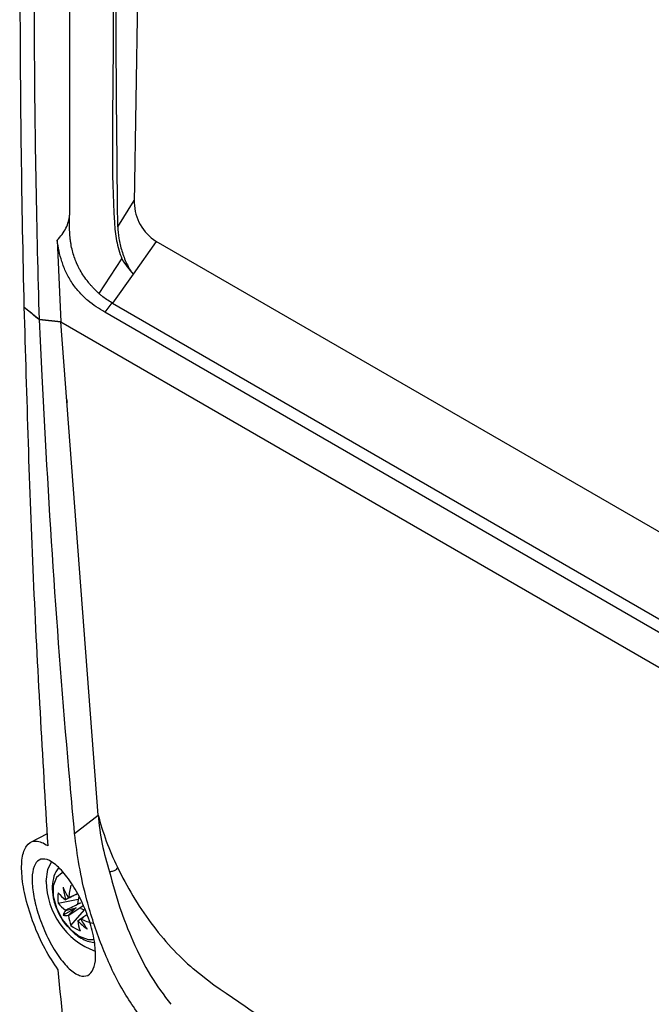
# Model space of a CAD drawing. Header units: millimetres. Extents: x 15440 to 16420, y 10217 to 11288.
# Tile 45 of 58: x 16175 to 16225, y 11046 to 11125. Entities that reach past the tile are written whole.
import ezdxf

# ---------------------------------------------------------------- set-up
doc = ezdxf.new("R2010")
doc.units = ezdxf.units.MM

msp = doc.modelspace()

# ---------------------------------------------------------------- linework, layer by layer
at = {"color": 7, "linetype": 'Continuous', "lineweight": 25}
for p, q in [((16178.869, 11109.507), (16178.869, 11188.475)), ((16185.259, 11187.419), (16184.043, 11110.379)), ((16182.729, 11108.456), (16184.046, 11110.549)), ((16177.869, 11107.383), (16178.163, 11100.826)), ((16185.805, 11107.283), (16183.947, 11104.666)), ((16185.78, 11107.297), (16279.382, 11053.262)), ((16181.223, 11103.098), (16183.044, 11105.873)), ((16183.947, 11104.666), (16182.293, 11102.336)), ((16175.205, 11102.04), (16176.45, 11101.012)), ((16182.261, 11102.354), (16181.691, 11101.614)), ((16182.293, 11102.336), (16276.79, 11047.784)), ((16178.163, 11100.826), (16176.45, 11101.012)), ((16176.45, 11101.012), (16178.163, 11100.826)), ((16276.251, 11047.025), (16181.691, 11101.614)), ((16178.163, 11100.826), (16279.326, 11042.426)), ((16181.145, 11061.329), (16178.163, 11100.826)), ((16178.627, 11094.674), (16178.667, 11094.379)), ((16179.269, 11059.857), (16181.145, 11061.329)), ((16177.062, 11059.834), (16175.733, 11059.14)), ((16177.936, 11054.267), (16179.554, 11054.58)), ((16179.38, 11053.907), (16178.338, 11053.305)), ((16178.97, 11052.476), (16180.05, 11053.722)), ((16190.421, 11047.705), (16188.768, 11049))]:
    msp.add_line(p, q, dxfattribs=at)
at = {"color": 7, "linetype": 'Continuous', "lineweight": 25, "flags": 128}
for points in [[(16176.989, 11056.017), (16177.123, 11056.968), (16177.425, 11057.57)], [(16178.367, 11056.721), (16178.274, 11056.689), (16177.805, 11056.314), (16177.555, 11055.666), (16177.555, 11054.823), (16177.805, 11053.887), (16178.274, 11052.97), (16178.907, 11052.183), (16179.626, 11051.622)], [(16179.626, 11051.622), (16180.345, 11051.353), (16180.838, 11051.366)]]:
    msp.add_lwpolyline(points, dxfattribs=at)
at = {"color": 7, "linetype": 'Continuous', "lineweight": 25}
for centre, radius, start, end in [((16187.826, 11110.481), 3.785, 181.55029, 237.26931), ((16183.037, 11056.084), 6.049, 180.63429, 249.44997), ((16185.72, 11058.699), 8.025, 203.08957, 209.97664), ((16184.96, 11056.407), 6.677, 187.35427, 196.0597), ((16186.618, 11053.775), 7.888, 165.83405, 173.32717), ((16182.238, 11054.688), 4.323, 174.41747, 185.58253), ((16180.939, 11057.714), 3.977, 220.94415, 232.77973), ((16178.852, 11054.316), 0.394, 141.62633, 143.83656), ((16178.826, 11054.3), 0.394, 96.17244, 98.38296), ((16186.987, 11053.409), 7.525, 169.40358, 173.41683), ((16180.939, 11056.873), 3.977, 220.94415, 232.77973), ((16179.957, 11052.671), 1.739, 144.37391, 158.60723), ((16180.069, 11054.315), 1.652, 201.62619, 202.47579), ((16178.217, 11053.246), 1.652, 37.52439, 38.37403), ((16121.109, 11305.422), 257.874, 283.09322, 283.14524), ((16178.225, 11053.231), 1.652, 21.62619, 22.47579), ((16182.687, 11060.589), 7.356, 246.55952, 248.98927), ((16178.597, 11055.025), 1.739, 261.40784, 275.63868), ((16180.078, 11054.3), 1.652, 217.52439, 218.37403), ((16182.729, 11053.775), 3.977, 187.2229, 199.05749), ((16179.443, 11053.231), 0.394, 321.62633, 323.83656), ((16186.7, 11057.002), 8.026, 210.02339, 216.91009), ((16182.884, 11060.242), 7.888, 246.67542, 254.16804), ((16181.485, 11055.992), 4.322, 234.41986, 245.58552), ((16179.469, 11053.246), 0.394, 276.17244, 278.38297), ((16183.457, 11053.355), 3.977, 187.2229, 199.05749), ((16184.335, 11057.49), 6.677, 223.94047, 232.6458)]:
    msp.add_arc(centre, radius, start, end, dxfattribs=at)
for centre, major_axis, ratio, start_param, end_param in [((16179.272, 11053.905), (3.562, 1.874), 0.229122, 1.523649, 1.655416), ((16179.272, 11054.182), (3.587, 0.99), 0.078991, 4.48601, 4.720612), ((16179.564, 11053.676), (2.651, 2.611), 0.078957, 1.562588, 1.797191), ((16179.324, 11053.815), (3.404, 2.148), 0.229118, 4.627783, 4.759095)]:
    msp.add_ellipse(centre, major_axis=major_axis, ratio=ratio, start_param=start_param, end_param=end_param, dxfattribs=at)
for points, knots in [([(16177.13, 11203.09), (16176.869, 11198.778), (16176.633, 11194.478), (16176.203, 11185.903), (16176.011, 11181.627), (16175.502, 11168.837), (16175.253, 11160.358), (16174.933, 11143.506), (16174.862, 11135.135), (16174.899, 11118.505), (16175.006, 11110.246), (16175.206, 11102.04)], [0, 0, 0, 0, 0.125, 0.125, 0.25, 0.25, 0.5, 0.5, 0.75, 0.75, 1, 1, 1, 1]), ([(16176.45, 11101.012), (16176.228, 11108.245), (16176.097, 11115.497), (16176.019, 11130.035), (16176.072, 11137.322), (16176.51, 11159.236), (16177.173, 11173.916), (16178.22, 11188.67)], [0, 0, 0, 0, 0.25, 0.25, 0.5, 0.5, 1, 1, 1, 1]), ([(16183.96, 11188.353), (16183.95, 11188.164), (16183.928, 11187.729), (16183.878, 11186.805), (16183.817, 11185.575), (16183.719, 11183.61), (16183.554, 11180.176), (16183.381, 11176.258), (16183.183, 11171.37), (16183.04, 11167.467), (16182.91, 11163.572), (16182.821, 11160.654), (16182.739, 11157.741), (16182.664, 11154.831), (16182.607, 11152.41), (16182.571, 11150.717), (16182.554, 11149.871), (16182.544, 11149.388), (16182.537, 11149.026), (16182.53, 11148.663), (16182.524, 11148.361), (16182.518, 11148.059), (16182.513, 11147.757), (16182.507, 11147.456), (16182.5, 11147.033), (16182.477, 11145.766), (16182.442, 11143.596), (16182.403, 11140.706), (16182.361, 11136.857), (16182.299, 11130.087), (16182.41, 11120.267), (16182.188, 11112.466), (16182.56, 11107.394), (16182.887, 11106.367), (16183.044, 11105.873)], [0, 0, 0, 0, 0.006764, 0.015577, 0.033202, 0.050828, 0.086079, 0.156581, 0.191832, 0.262335, 0.297586, 0.332837, 0.368088, 0.403339, 0.43859, 0.456216, 0.465029, 0.469435, 0.473841, 0.478248, 0.482654, 0.484857, 0.489264, 0.49367, 0.495873, 0.504686, 0.539937, 0.575188, 0.610439, 0.680942, 0.824416, 0.967912, 0.984586, 1, 1, 1, 1]), ([(16182.729, 11108.456), (16182.657, 11115.05), (16182.512, 11128.238), (16182.75, 11148.295), (16183.28, 11168.243), (16183.929, 11181.609), (16184.246, 11188.147)], [0, 0, 0, 0, 0.252473, 0.504946, 0.757842, 1, 1, 1, 1]), ([(16177.869, 11107.383), (16178.011, 11107.532), (16178.144, 11107.686), (16178.381, 11108.006), (16178.487, 11108.174), (16178.66, 11108.519), (16178.725, 11108.692), (16178.817, 11109.041), (16178.843, 11109.216), (16178.858, 11109.391)], [0, 0, 0, 0, 0.25, 0.25, 0.5, 0.5, 0.75, 0.75, 1, 1, 1, 1]), ([(16181.223, 11103.098), (16181.174, 11103.142), (16181.125, 11103.188), (16180.952, 11103.353), (16180.829, 11103.478), (16180.649, 11103.675), (16180.59, 11103.742), (16180.517, 11103.827), (16180.502, 11103.845), (16180.471, 11103.882), (16180.455, 11103.9), (16180.409, 11103.956), (16180.379, 11103.994), (16180.228, 11104.183), (16180.114, 11104.337), (16179.901, 11104.651), (16179.801, 11104.811), (16179.664, 11105.053), (16179.621, 11105.135), (16179.558, 11105.258), (16179.538, 11105.299), (16179.508, 11105.361), (16179.499, 11105.382), (16179.484, 11105.413), (16179.479, 11105.423), (16179.47, 11105.444), (16179.465, 11105.455), (16179.456, 11105.475), (16179.452, 11105.483), (16179.444, 11105.501), (16179.44, 11105.511), (16179.428, 11105.538), (16179.42, 11105.557), (16179.396, 11105.613), (16179.381, 11105.65), (16179.335, 11105.764), (16179.305, 11105.841), (16179.221, 11106.077), (16179.169, 11106.24), (16179.077, 11106.577), (16179.036, 11106.751), (16178.984, 11107.019), (16178.968, 11107.11), (16178.947, 11107.248), (16178.94, 11107.294), (16178.93, 11107.364), (16178.927, 11107.387), (16178.923, 11107.422), (16178.921, 11107.434), (16178.919, 11107.458), (16178.917, 11107.471), (16178.915, 11107.491), (16178.914, 11107.499), (16178.912, 11107.517), (16178.911, 11107.526), (16178.908, 11107.553), (16178.906, 11107.571), (16178.9, 11107.626), (16178.897, 11107.663), (16178.887, 11107.777), (16178.881, 11107.855), (16178.871, 11108.016), (16178.867, 11108.098), (16178.863, 11108.226), (16178.861, 11108.269), (16178.86, 11108.335), (16178.859, 11108.357), (16178.859, 11108.401), (16178.858, 11108.424), (16178.858, 11108.467), (16178.858, 11108.485), (16178.857, 11108.525), (16178.857, 11108.545), (16178.857, 11108.604), (16178.857, 11108.644), (16178.857, 11108.762), (16178.857, 11108.841), (16178.859, 11109.077), (16178.863, 11109.234), (16178.867, 11109.391)], [0.1631639, 0.1631639, 0.1631639, 0.1631639, 0.1875, 0.1875, 0.25, 0.25, 0.28125, 0.28125, 0.2890625, 0.2890625, 0.296875, 0.296875, 0.3125, 0.3125, 0.375, 0.375, 0.4375, 0.4375, 0.46875, 0.46875, 0.484375, 0.484375, 0.4921875, 0.4921875, 0.4960938, 0.4960938, 0.5, 0.5, 0.5039062, 0.5039062, 0.5078125, 0.5078125, 0.515625, 0.515625, 0.53125, 0.53125, 0.5625, 0.5625, 0.625, 0.625, 0.6875, 0.6875, 0.71875, 0.71875, 0.734375, 0.734375, 0.7421875, 0.7421875, 0.7460938, 0.7460938, 0.75, 0.75, 0.7539062, 0.7539062, 0.7578125, 0.7578125, 0.765625, 0.765625, 0.78125, 0.78125, 0.8125, 0.8125, 0.84375, 0.84375, 0.859375, 0.859375, 0.8671875, 0.8671875, 0.875, 0.875, 0.8828125, 0.8828125, 0.890625, 0.890625, 0.90625, 0.90625, 0.9375, 0.9375, 1, 1, 1, 1]), ([(16182.729, 11108.456), (16182.734, 11108.163), (16182.765, 11107.853), (16182.847, 11107.362), (16182.881, 11107.193), (16182.959, 11106.856), (16183.004, 11106.687), (16183.157, 11106.18), (16183.284, 11105.834), (16183.509, 11105.354), (16183.591, 11105.198), (16183.763, 11104.912), (16183.853, 11104.781), (16183.947, 11104.666)], [0, 0, 0, 0, 0.25, 0.25, 0.375, 0.375, 0.5, 0.5, 0.75, 0.75, 0.875, 0.875, 1, 1, 1, 1]), ([(16181.691, 11101.614), (16181.462, 11101.746), (16181.233, 11101.883), (16180.778, 11102.185), (16180.552, 11102.353), (16180.218, 11102.636), (16180.107, 11102.736), (16179.887, 11102.948), (16179.777, 11103.061), (16179.458, 11103.413), (16179.259, 11103.665), (16178.984, 11104.074), (16178.897, 11104.215), (16178.736, 11104.499), (16178.662, 11104.642), (16178.455, 11105.078), (16178.34, 11105.378), (16178.152, 11105.963), (16178.078, 11106.251), (16177.956, 11106.822), (16177.908, 11107.106), (16177.869, 11107.383)], [0, 0, 0, 0, 0.125, 0.125, 0.25, 0.25, 0.3125, 0.3125, 0.375, 0.375, 0.5, 0.5, 0.5625, 0.5625, 0.625, 0.625, 0.75, 0.75, 0.875, 0.875, 1, 1, 1, 1]), ([(16182.261, 11102.354), (16182.256, 11102.357), (16182.251, 11102.36), (16182.246, 11102.363), (16181.943, 11102.539), (16181.679, 11102.719), (16181.416, 11102.932), (16181.388, 11102.956), (16181.331, 11103.003), (16181.297, 11103.033), (16181.251, 11103.073), (16181.237, 11103.085), (16181.223, 11103.098)], [-0.0021629, -0.0021629, -0.0021629, -0.0021629, 0, 0, 0, 0.125, 0.125, 0.140625, 0.140625, 0.15625, 0.15625, 0.1631639, 0.1631639, 0.1631639, 0.1631639]), ([(16175.205, 11102.04), (16175.417, 11094.777), (16175.84, 11080.246), (16176.69, 11065.998), (16177.115, 11058.872)], [0, 0, 0, 0, 0.49987, 1, 1, 1, 1]), ([(16179.269, 11059.857), (16179.143, 11061.212), (16178.515, 11067.983), (16177.573, 11080.183), (16176.845, 11092.553), (16176.52, 11099.515), (16176.45, 11101.012)], [0, 0, 0, 0, 0.09904, 0.495215, 0.891387, 1, 1, 1, 1]), ([(16181.145, 11061.329), (16181.224, 11060.559), (16181.376, 11059.091), (16181.841, 11057.52), (16182.062, 11056.773)], [0, 0, 0, 0, 0.524744, 1, 1, 1, 1]), ([(16177.949, 11048.94), (16177.59, 11049.47), (16176.87, 11050.531), (16175.956, 11052.578), (16175.31, 11054.638), (16174.994, 11056.495), (16175.014, 11057.971), (16175.364, 11058.958), (16176.03, 11059.348), (16176.687, 11059.152), (16177.073, 11058.9), (16177.115, 11058.872)], [0, 0, 0, 0, 0.126793, 0.253748, 0.37646, 0.49467, 0.611564, 0.730814, 0.854963, 0.984401, 1, 1, 1, 1]), ([(16184.961, 11044.592), (16184.299, 11045.508), (16182.976, 11047.339), (16181.354, 11050.902), (16180.266, 11054.268), (16179.584, 11057.299), (16179.374, 11059.004), (16179.269, 11059.857)], [0, 0, 0, 0, 0.2162, 0.432184, 0.652689, 0.826219, 1, 1, 1, 1]), ([(16180.858, 11051.213), (16180.908, 11050.763), (16181.008, 11049.862), (16180.802, 11048.916), (16180.355, 11048.396), (16179.678, 11048.393), (16178.842, 11048.938), (16177.943, 11049.999), (16177.101, 11051.445), (16176.427, 11053.068), (16175.991, 11054.65), (16175.82, 11056.022), (16175.912, 11057.074), (16176.261, 11057.722), (16176.851, 11057.885), (16177.638, 11057.506), (16178.538, 11056.595), (16179.429, 11055.256), (16180.181, 11053.684), (16180.653, 11052.279), (16180.803, 11051.501), (16180.858, 11051.213)], [0, 0, 0, 0, 0.051364, 0.10269, 0.155215, 0.209643, 0.265814, 0.322817, 0.379195, 0.433601, 0.485627, 0.536083, 0.586485, 0.6383, 0.692377, 0.748584, 0.805775, 0.862295, 0.916883, 0.96931, 1, 1, 1, 1]), ([(16177.984, 11057.083), (16177.94, 11057.036), (16177.718, 11056.804), (16177.532, 11056.219), (16177.432, 11055.389), (16177.571, 11054.443), (16177.948, 11053.473), (16178.369, 11052.736), (16178.691, 11052.42), (16178.766, 11052.347)], [0, 0, 0, 0, 0.0400366, 0.1985454, 0.3665381, 0.5511725, 0.7453084, 0.9408536, 1, 1, 1, 1]), ([(16182.69, 11057.148), (16182.656, 11057.084), (16182.596, 11056.968), (16182.509, 11056.869), (16182.338, 11056.823), (16182.162, 11056.791), (16182.062, 11056.773)], [0, 0, 0, 0, 0.274002, 0.491499, 0.710912, 1, 1, 1, 1]), ([(16182.062, 11056.773), (16182.322, 11055.814), (16182.819, 11053.972), (16183.938, 11051.12), (16185.315, 11048.387), (16186.419, 11046.903), (16186.967, 11046.166)], [0, 0, 0, 0, 0.253369, 0.486226, 0.744968, 1, 1, 1, 1]), ([(16179.502, 11055.02), (16179.244, 11054.895), (16178.92, 11054.737), (16178.598, 11054.579), (16178.534, 11054.548)], [0, 0, 0, 0, 0.800059, 1, 1, 1, 1]), ([(16178.783, 11054.692), (16178.843, 11054.721), (16179.08, 11054.835), (16179.318, 11054.949), (16179.495, 11055.034)], [0, 0, 0, 0, 0.250781, 1, 1, 1, 1]), ([(16178.534, 11053.707), (16178.598, 11053.738), (16179.008, 11053.939), (16179.419, 11054.139), (16179.766, 11054.308)], [0, 0, 0, 0, 0.157105, 1, 1, 1, 1]), ([(16179.919, 11054.041), (16179.6, 11053.825), (16179.221, 11053.569), (16178.843, 11053.315), (16178.783, 11053.275)], [0, 0, 0, 0, 0.8427207, 1, 1, 1, 1]), ([(16179.512, 11052.855), (16179.571, 11052.895), (16179.667, 11052.959), (16179.763, 11053.024), (16179.8, 11053.048)], [0, 0, 0, 0, 0.6201505, 1, 1, 1, 1]), ([(16180.253, 11053.334), (16180.143, 11053.259), (16179.98, 11053.147), (16179.816, 11053.036), (16179.761, 11052.999)], [0, 0, 0, 0, 0.667032, 1, 1, 1, 1]), ([(16178.766, 11052.347), (16178.934, 11052.157), (16179.243, 11051.807), (16179.613, 11051.576), (16179.783, 11051.47)], [0, 0, 0, 0, 0.543768, 1, 1, 1, 1]), ([(16179.783, 11051.47), (16179.955, 11051.376), (16180.284, 11051.198), (16180.643, 11051.151), (16180.813, 11051.129)], [0, 0, 0, 0, 0.526043, 1, 1, 1, 1]), ([(16181.816, 11012.882), (16181.403, 11016.397), (16180.37, 11025.188), (16179.081, 11037.226), (16178.252, 11045.802), (16177.949, 11048.94)], [0, 0, 0, 0, 0.297032, 0.742778, 1, 1, 1, 1]), ([(16270.584, 11001.428), (16265.27, 11003.938), (16254.643, 11008.96), (16238.609, 11017.499), (16222.545, 11026.773), (16206.466, 11036.772), (16195.769, 11044.061), (16190.421, 11047.705)], [0, 0, 0, 0, 0.199995, 0.4, 0.600005, 0.800006, 1, 1, 1, 1])]:
    msp.add_open_spline(points, degree=3, knots=knots, dxfattribs=at)
for points in [[(16178.867, 11109.507), (16178.866, 11109.468), (16178.865, 11109.43), (16178.863, 11109.391)], [(16183.044, 11105.873), (16183.335, 11105.428), (16183.639, 11105.036), (16183.947, 11104.666)], [(16175.205, 11102.04), (16175.617, 11101.698), (16176.032, 11101.355), (16176.45, 11101.012)], [(16182.291, 11102.334), (16182.281, 11102.341), (16182.271, 11102.348), (16182.261, 11102.354)], [(16181.145, 11061.329), (16181.346, 11060.634), (16181.748, 11059.243), (16182.376, 11057.847), (16182.69, 11057.148)], [(16182.69, 11057.148), (16183.086, 11056.377), (16183.877, 11054.833), (16185.355, 11052.666), (16186.986, 11050.665), (16188.174, 11049.555), (16188.768, 11049)]]:
    msp.add_open_spline(points, degree=3, dxfattribs=at)

doc.saveas('drawing.dxf')
